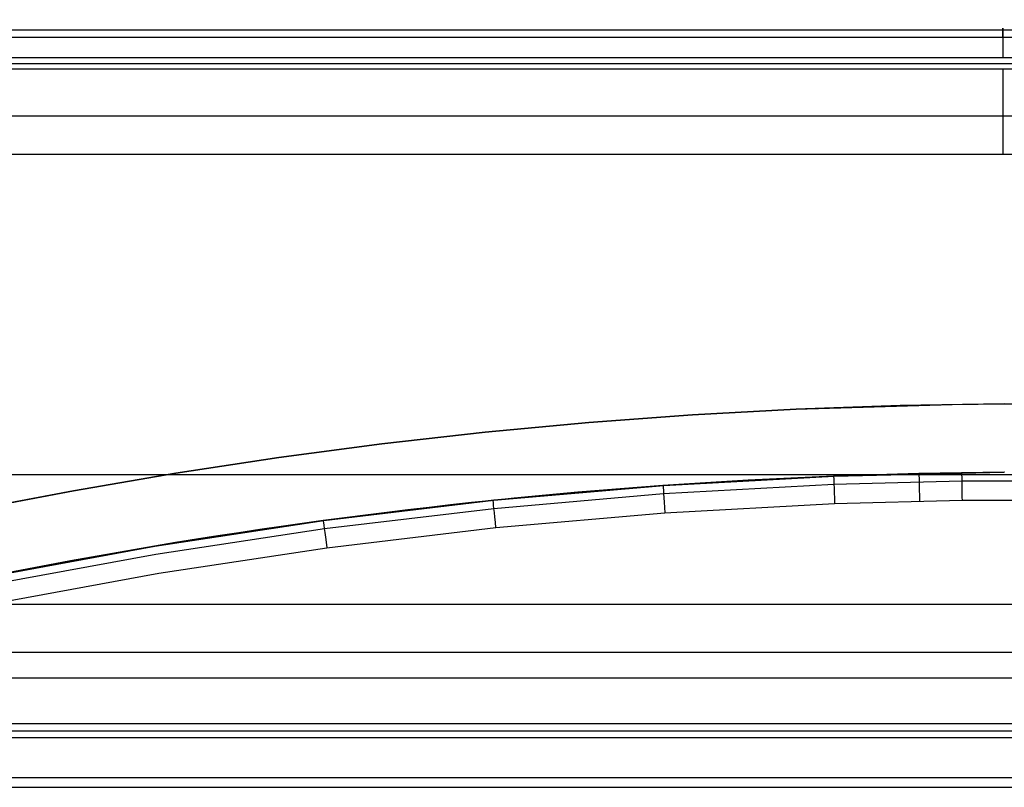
# Model space of a CAD drawing. Extents: x 852 to 2339, y -263 to 263.
# Tile 13 of 37: x 999 to 1143, y 143 to 255. Entities that reach past the tile are written whole.
import ezdxf

# ---------------------------------------------------------------- set-up
doc = ezdxf.new("R2010")
doc.units = 0
doc.layers.add('PREDEFINITO', color=7, linetype='CONTINUOUS')

msp = doc.modelspace()

# ---------------------------------------------------------------- linework, layer by layer
at = {"layer": 'PREDEFINITO'}
for p, q in [((913.53, 253.11, 733.9), (1372.47, 253.11, 733.9)), ((913.53, 252.07, 727.15), (1372.47, 252.07, 727.15)), ((913.53, 249.1, 739.44), (1372.47, 249.1, 739.44)), ((913.53, 248.21, 740), (1372.47, 248.21, 740)), ((1372.47, 247.4, 740.5), (913.53, 247.4, 740.5)), ((1372.47, 240.55, 741.6), (913.53, 240.55, 741.6)), ((1372.47, 234.95, 737.5), (913.53, 234.95, 737.5)), ((1112.63, 197.77, 407.5), (1135.39, 198.48, 407.5)), ((1143, 198.56, 380), (1127.8, 198.31, 380)), ((1143, 198.56, 435), (1127.8, 198.31, 435)), ((1135.39, 198.48, 407.5), (1143, 198.56, 407.5)), ((1135.39, 198.48, 380), (1135.39, 198.48, 435)), ((1150.59, 198.48, 380), (1143, 198.56, 380)), ((1150.59, 198.48, 435), (1143, 198.56, 435)), ((1143, 198.56, 407.5), (1158.18, 198.32, 407.5)), ((1143, 198.56, 380), (1143, 198.56, 435)), ((1097.47, 196.94, 380), (1082.33, 195.81, 380)), ((1097.47, 196.94, 435), (1082.33, 195.81, 435)), ((1082.33, 195.81, 407.5), (1097.47, 196.94, 407.5)), ((1112.63, 197.77, 380), (1097.47, 196.94, 380)), ((1112.63, 197.77, 435), (1097.47, 196.94, 435)), ((1097.47, 196.94, 407.5), (1112.63, 197.77, 407.5)), ((1127.8, 198.31, 380), (1112.63, 197.77, 380)), ((1127.8, 198.31, 435), (1112.63, 197.77, 435)), ((1112.63, 197.77, 380), (1112.63, 197.77, 435)), ((1127.8, 198.31, 380), (1127.8, 198.31, 435)), ((1082.33, 195.81, 380), (1067.21, 194.4, 380)), ((1082.33, 195.81, 435), (1067.21, 194.4, 435)), ((1067.21, 194.4, 407.5), (1082.33, 195.81, 407.5)), ((1082.33, 195.81, 380), (1082.33, 195.81, 435)), ((1067.21, 194.4, 380), (1052.12, 192.7, 380)), ((1067.21, 194.4, 435), (1052.12, 192.7, 435)), ((1052.12, 192.7, 407.5), (1067.21, 194.4, 407.5)), ((1052.12, 192.7, 380), (1037.07, 190.71, 380)), ((1052.12, 192.7, 435), (1037.07, 190.71, 435)), ((1037.07, 190.71, 407.5), (1052.12, 192.7, 407.5)), ((1052.12, 192.7, 380), (1052.12, 192.7, 435)), ((1037.07, 190.71, 380), (1022.06, 188.43, 380)), ((1037.07, 190.71, 435), (1022.06, 188.43, 435)), ((1022.06, 188.43, 407.5), (1037.07, 190.71, 407.5)), ((1022.06, 188.43, 380), (1007.1, 185.87, 380)), ((1022.06, 188.43, 435), (1007.1, 185.87, 435)), ((1007.1, 185.87, 407.5), (1022.06, 188.43, 407.5)), ((1022.06, 188.43, 380), (1022.06, 188.43, 435)), ((1118.16, 188, 435), (1143, 188.57, 435)), ((1118.16, 188, 436), (1143, 188.57, 436)), ((1143, 188.57, 380), (1118.16, 188, 380)), ((1118.16, 188, 435), (1143, 188.57, 435)), ((1143, 188.57, 407.5), (1118.16, 188, 407.5)), ((1372.47, 188.2, 590.17), (913.53, 188.2, 590.17)), ((1093.3, 186.63, 435), (1118.16, 188, 435)), ((1093.3, 186.63, 436), (1118.16, 188, 436)), ((1118.16, 188, 380), (1093.3, 186.63, 380)), ((1093.3, 186.63, 435), (1118.16, 188, 435)), ((1118.16, 188, 407.5), (1093.3, 186.63, 407.5)), ((1118.12, 186.82, 438.83), (1136.78, 187.33, 438.83)), ((1136.78, 187.33, 438.83), (1149.27, 187.33, 438.83)), ((1007.1, 185.87, 380), (992.18, 183.02, 380)), ((1007.1, 185.87, 435), (992.18, 183.02, 435)), ((992.18, 183.02, 407.5), (1007.1, 185.87, 407.5)), ((1068.46, 184.48, 435), (1093.3, 186.63, 435)), ((1068.46, 184.48, 436), (1093.3, 186.63, 436)), ((1093.3, 186.63, 380), (1068.46, 184.48, 380)), ((1068.46, 184.48, 435), (1093.3, 186.63, 435)), ((1093.3, 186.63, 407.5), (1068.46, 184.48, 407.5)), ((1068.46, 183.3, 438.83), (1093.26, 185.46, 438.83)), ((1093.26, 185.46, 438.83), (1118.12, 186.82, 438.83)), ((1043.67, 181.53, 435), (1068.46, 184.48, 435)), ((1043.67, 181.53, 436), (1068.46, 184.48, 436)), ((1068.46, 184.48, 380), (1043.67, 181.53, 380)), ((1043.67, 181.53, 435), (1068.46, 184.48, 435)), ((1068.46, 184.48, 407.5), (1043.67, 181.53, 407.5)), ((1093.46, 182.64, 440), (1118.23, 184, 440)), ((1118.23, 184, 440), (1136.83, 184.5, 440)), ((1136.83, 184.5, 440), (1149.23, 184.5, 440)), ((1043.74, 180.36, 438.83), (1068.46, 183.3, 438.83)), ((1068.75, 180.49, 440), (1093.46, 182.64, 440)), ((1018.98, 177.79, 435), (1043.67, 181.53, 435)), ((1018.98, 177.79, 436), (1043.67, 181.53, 436)), ((1043.67, 181.53, 380), (1018.98, 177.79, 380)), ((1018.98, 177.79, 435), (1043.67, 181.53, 435)), ((1043.67, 181.53, 407.5), (1018.98, 177.79, 407.5)), ((1019.12, 176.63, 438.83), (1043.74, 180.36, 438.83)), ((1044.11, 177.55, 440), (1068.75, 180.49, 440)), ((994.42, 173.27, 435), (1018.98, 177.79, 435)), ((994.42, 173.27, 436), (1018.98, 177.79, 436)), ((1018.98, 177.79, 380), (994.42, 173.27, 380)), ((994.42, 173.27, 435), (1018.98, 177.79, 435)), ((1018.98, 177.79, 407.5), (994.42, 173.27, 407.5)), ((1019.59, 173.84, 440), (1044.11, 177.55, 440)), ((994.64, 172.12, 438.83), (1019.12, 176.63, 438.83)), ((995.19, 169.35, 440), (1019.59, 173.84, 440)), ((1372.47, 169.28, 596.65), (913.53, 169.28, 596.65)), ((1372.47, 162.25, 492.01), (913.53, 162.25, 492.01)), ((1372.47, 158.53, 486.27), (913.53, 158.53, 486.27)), ((1372.47, 151.85, 484.82), (913.53, 151.85, 484.82)), ((1372.47, 150.81, 485), (913.53, 150.81, 485)), ((913.53, 149.88, 485.16), (1372.47, 149.88, 485.16)), ((913.53, 144.04, 488.91), (1372.47, 144.04, 488.91)), ((913.53, 142.6, 495.7), (1372.47, 142.6, 495.7))]:
    msp.add_line(p, q, dxfattribs=at)
at = {"layer": 'PREDEFINITO', "extrusion": (1, -1.04343e-11, -2.49502e-12)}
msp.add_arc((244.36, 731.8, 1142.78), 9, 328.9036, 58.1843, dxfattribs=at)
at = {"layer": 'PREDEFINITO', "extrusion": (1, -2.07663e-12, 8.54544e-12)}
msp.add_arc((242.66, 732.85, 1142.78), 9, 58.1843, 148.9018, dxfattribs=at)
at = {"layer": 'PREDEFINITO'}
msp.add_arc((1148.66, -595.56, 380), 784.15, 90.41322, 104.98859, dxfattribs=at)
at = {"layer": 'PREDEFINITO', "extrusion": (0.99971, 0.024071, 8.41118e-12)}
msp.add_arc((157.11, 436, 1134.74), 4, 0.0006, 90.0006, dxfattribs=at)
at = {"layer": 'PREDEFINITO', "extrusion": (0.999879, 0.015553, -2.48855e-11)}
msp.add_arc((166.8, 436, 1139.56), 4, 0.0002, 90.0002, dxfattribs=at)
at = {"layer": 'PREDEFINITO', "extrusion": (0.999263, 0.038383, -2.7561e-11)}
msp.add_arc((140.94, 436, 1124.47), 4, 359.9994, 89.9994, dxfattribs=at)
at = {"layer": 'PREDEFINITO', "extrusion": (0.997506, 0.070579, -3.48111e-11)}
msp.add_arc((105, 436, 1103.62), 4, 359.9997, 89.9997, dxfattribs=at)
at = {"layer": 'PREDEFINITO', "extrusion": (0.994739, 0.102441, -4.69222e-11)}
msp.add_arc((70.05, 436, 1081.61), 4, 360, 90, dxfattribs=at)
at = {"layer": 'PREDEFINITO', "extrusion": (0.990979, 0.134018, -3.05367e-11)}
msp.add_arc((36.02, 436, 1058.49), 4, 0, 90, dxfattribs=at)

doc.saveas('drawing.dxf')
